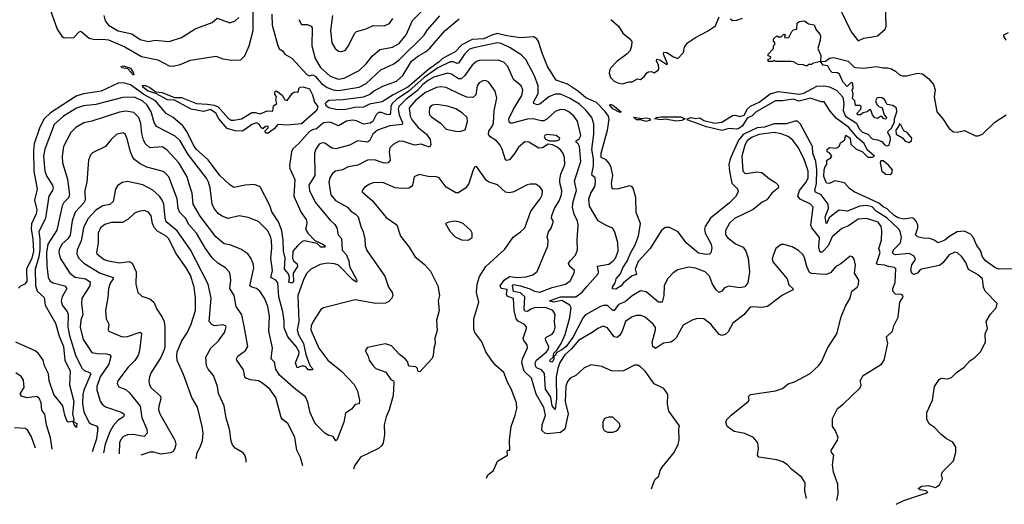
# Model space of a CAD drawing. Extents: x 1245432 to 1420865, y 606325 to 671314.
# Tile 64 of 256: x 1285832 to 1292974, y 615190 to 618704. Entities that reach past the tile are written whole.
import ezdxf

# ---------------------------------------------------------------- set-up
doc = ezdxf.new("R2010")
doc.units = 0

msp = doc.modelspace()

# ---------------------------------------------------------------- linework, layer by layer
at = {"layer": '0CON20XD'}
for points in [[(1286026.9, 618855), (1286104.6, 618635), (1286138.1, 618585), (1286153.3, 618573.3), (1286225, 618574.7), (1286263.9, 618616.1), (1286275, 618620), (1286335, 618570.3), (1286375, 618559.8), (1286435, 618563.6), (1286475, 618556.8), (1286595, 618507.9), (1286716.5, 618436.5), (1286835, 618412.7), (1286915, 618368.9), (1286945, 618367.8), (1286995, 618378.2), (1287069.8, 618410.2), (1287255, 618439.1), (1287305, 618419.4), (1287371.3, 618411.3), (1287435, 618412.5), (1287465, 618442.1), (1287496.5, 618515), (1287526.5, 618625), (1287526.3, 618775)], [(1291785.8, 618775.8), (1291864.2, 618615), (1291915, 618551.2), (1291955, 618570), (1292015, 618578.8), (1292055, 618586.7), (1292110, 618635), (1292116.2, 618655), (1292112, 618825)], [(1286441.8, 618735), (1286450.8, 618695), (1286475.7, 618665), (1286545, 618622.5), (1286645, 618601.8), (1286705, 618559.2), (1286765, 618546.5), (1286815, 618556.1), (1286915, 618546.9), (1287005.3, 618574.7), (1287105, 618638.5), (1287226.9, 618683.1), (1287265, 618715.6), (1287355, 618681.1), (1287395.4, 618694.6), (1287420.7, 618719.3)], [(1287661.1, 618745), (1287662.9, 618665), (1287702.5, 618525), (1287713.3, 618493.3), (1287738.5, 618478.5), (1287755.8, 618455), (1287805, 618425.4), (1287915, 618305.5), (1287935, 618297.8), (1287955, 618302.9), (1287975, 618294.5), (1288022, 618242), (1288062.6, 618212.6), (1288105, 618195.8), (1288145, 618190), (1288295, 618214.2), (1288345, 618241.1), (1288450.3, 618339.7), (1288545, 618383.7), (1288585.8, 618415), (1288765, 618592.1), (1288790.2, 618629.8), (1288879.2, 618730.8)], [(1287855.8, 618705), (1287875, 618668.8), (1287918.3, 618668.3), (1287946.5, 618656.5), (1287953.1, 618645), (1287950, 618515), (1287975, 618423.5), (1288015, 618358.2), (1288085, 618295.4), (1288143.4, 618273.4), (1288185, 618280.9), (1288294.4, 618335), (1288345, 618383.1), (1288389.6, 618440.4), (1288445, 618487.3), (1288535, 618505.3), (1288585, 618530.7), (1288635, 618594.5), (1288682.2, 618697.8), (1288757.1, 618772.9)], [(1288101.8, 618735), (1288087.1, 618625), (1288095.6, 618535), (1288120, 618495), (1288145, 618476), (1288167.7, 618472.3), (1288195, 618483.8), (1288215, 618511.2), (1288263.2, 618606.8), (1288275, 618618.1), (1288345, 618637.8), (1288395, 618662.1), (1288475, 618659.5), (1288515, 618677.1), (1288537.4, 618712.6)], [(1292190, 615189.8), (1292245, 615218.1), (1292420, 615275), (1292407, 615287), (1292363.6, 615293.6), (1292350, 615305), (1292375, 615322.5), (1292425, 615326.2), (1292475, 615312.5), (1292505, 615330), (1292526.1, 615373.9), (1292518.8, 615405), (1292525.6, 615424.4), (1292605.6, 615505), (1292623, 615567), (1292622.2, 615605), (1292601.2, 615641.2), (1292554.5, 615664.5), (1292516, 615695), (1292467.3, 615747.3), (1292430.5, 615770.5), (1292411.2, 615805), (1292411.2, 615855), (1292453.8, 615945), (1292466.7, 616045), (1292501.2, 616095), (1292515, 616104), (1292565, 616100.8), (1292590.5, 616109.5), (1292626.2, 616145), (1292684, 616185), (1292725, 616230.8), (1292760.8, 616255), (1292802, 616295), (1292838.8, 616365), (1292836, 616425), (1292853.1, 616465), (1292843.5, 616515), (1292875, 616567.8), (1292915.5, 616615), (1292922, 616645), (1292835, 616734.3), (1292822, 616765), (1292815.8, 616825), (1292780, 616855), (1292715, 616893.3), (1292695, 616942.9), (1292665, 616983.3), (1292635, 617014.4), (1292615, 617018.9), (1292575, 616999.4), (1292528.9, 616941.1), (1292505, 616921.2), (1292374.2, 616895), (1292361.4, 616888.6), (1292343.3, 616865), (1292315, 616855.3), (1292303.1, 616865), (1292296.9, 616886.9), (1292302.6, 616927.4), (1292329.1, 616965), (1292319.8, 616989.8), (1292285, 617009.1), (1292185, 617000), (1292172.8, 617002.8), (1292163.4, 617013.4), (1292170, 617035), (1292221.3, 617085), (1292227.4, 617125), (1292219.1, 617169.1), (1292210, 617185), (1292124.1, 617265), (1292045.1, 617315.1), (1292015, 617346.9), (1291975, 617357.4), (1291925, 617352.7), (1291835, 617316.2), (1291775, 617321.8), (1291741.6, 617298.4), (1291703.8, 617266.2), (1291685, 617224.4), (1291681.9, 617231.9), (1291674.6, 617274.6), (1291699, 617335), (1291695.7, 617365), (1291645.3, 617435), (1291605, 617453.5), (1291599.8, 617465), (1291611.7, 617515), (1291614.7, 617615), (1291608.1, 617675), (1291586.2, 617735), (1291583.3, 617785), (1291495, 617947.1), (1291475, 617968.5), (1291455, 617968.2), (1291395, 617949.5), (1291305, 617947.6), (1291235, 617925.7), (1291180.7, 617919.3), (1291079.5, 617870.5), (1291045, 617831.1), (1290984.6, 617695), (1290976.7, 617655), (1290979.5, 617605), (1290997.4, 617517.4), (1291038.1, 617478.1), (1291044.1, 617455), (1291025, 617420), (1290979.5, 617375), (1290842.1, 617265), (1290804.8, 617205), (1290799.4, 617185), (1290805.3, 617155), (1290848.5, 617075), (1290852.3, 617047.7), (1290845.9, 617014.1), (1290835.6, 617004.4), (1290815, 617000.6), (1290755, 617011.6), (1290666.1, 617086.1), (1290608.5, 617165), (1290545, 617196.9), (1290515, 617196.2), (1290485, 617172.7), (1290405.3, 617045), (1290319.2, 616950.8), (1290296.9, 616895), (1290305.6, 616855), (1290274.2, 616845.8), (1290212.5, 616795), (1290193.8, 616775), (1290155, 616750.3), (1290131.5, 616751.5), (1290131.9, 616765), (1290151.1, 616795), (1290159.5, 616825), (1290190.1, 616859.9), (1290207.8, 616905), (1290238.3, 616951.7), (1290263.9, 617015), (1290293, 617067), (1290320, 617135), (1290335.2, 617225.2), (1290302.5, 617305), (1290301.4, 617415), (1290282.9, 617482.9), (1290273.4, 617493.4), (1290255, 617498.9), (1290175, 617478.2), (1290135.8, 617475.8), (1290130.3, 617480.3), (1290125.4, 617515.4), (1290134.1, 617575), (1290122.5, 617632.5), (1290109.4, 617659.4), (1290085, 617687.3), (1290049.1, 617705), (1290049.8, 617735), (1290095, 617902.5), (1290107.5, 617982.5), (1290103, 618005), (1290078.6, 618038.6), (1290015, 618103.3), (1289937.7, 618137.7), (1289885, 618182.1), (1289805, 618236), (1289723.1, 618265), (1289661.1, 618365), (1289621.8, 618461.8), (1289595.8, 618545.8), (1289582.1, 618565), (1289559.6, 618579.6), (1289465, 618571.7), (1289365, 618586.4), (1289295, 618603.6), (1289257.2, 618592.8), (1289199.4, 618565), (1289115, 618559.5), (1289039.5, 618520.5), (1288989.6, 618470.4), (1288897.9, 618422.1), (1288875, 618398.3), (1288796.3, 618343.7), (1288648.3, 618215), (1288541.2, 618158.8), (1288461.8, 618108.2), (1288369.6, 618090.4), (1288325, 618070.2), (1288264, 618066), (1288185, 618049.7), (1288125, 618053), (1288075, 618065.7), (1288055, 618079.8), (1288050.5, 618095), (1288054.9, 618105), (1288075, 618119.8), (1288175, 618124.5), (1288325, 618145.2), (1288368.4, 618161.6), (1288398.8, 618185), (1288465, 618220.8), (1288565, 618258.8), (1288610.1, 618299.9), (1288675, 618402.3), (1288725, 618440.7), (1288775, 618471.1), (1288809.2, 618500.8), (1288919.1, 618625), (1289019.8, 618710.2)], [(1290119.6, 618705), (1290175, 618657.9), (1290205.8, 618605.8), (1290258.6, 618565), (1290271.1, 618545), (1290270.9, 618515), (1290259.8, 618480.2), (1290235.3, 618454.7), (1290165, 618402.7), (1290119.3, 618355), (1290109.4, 618335), (1290106.6, 618315), (1290117.7, 618285), (1290145, 618257.5), (1290170, 618245), (1290205, 618239.6), (1290253, 618253), (1290275, 618252.5), (1290314.5, 618275.5), (1290335, 618271.2), (1290345, 618277.1), (1290365, 618294.1), (1290380.4, 618319.6), (1290393.6, 618326.4), (1290415, 618327.9), (1290435, 618318), (1290465, 618340.8), (1290468.8, 618351.2), (1290465.6, 618375), (1290450.4, 618405), (1290453.3, 618416.7), (1290475, 618413.5), (1290525, 618378.9), (1290531.9, 618385), (1290502.8, 618455), (1290505, 618467.8), (1290525, 618466.2), (1290575, 618433.5), (1290606.9, 618423.1), (1290646.7, 618465), (1290653.8, 618505), (1290676.2, 618535), (1290735, 618574), (1290820.5, 618619.5), (1290879.5, 618660.5), (1290905, 618723.8)], [(1293045, 616897.7), (1292935, 616893.9), (1292905, 616906.7), (1292837.3, 616955), (1292815.5, 616985), (1292800.5, 617030.5), (1292775.3, 617065.3), (1292747.8, 617127.8), (1292729.3, 617149.3), (1292685, 617169.7), (1292633.3, 617166.7), (1292571.1, 617128.9), (1292543.8, 617105), (1292495, 617086.2), (1292465, 617106.2), (1292435, 617116.2), (1292385, 617118.8), (1292345, 617129.2), (1292330, 617145), (1292347.7, 617195), (1292346.2, 617215), (1292333.7, 617243.7), (1292319.2, 617259.2), (1292305, 617266.8), (1292245, 617258.4), (1292205, 617267.6), (1292174.1, 617285), (1292125, 617332), (1292095, 617347.6), (1292064.1, 617374.1), (1291995.7, 617405), (1291884, 617455), (1291850.3, 617480.3), (1291815, 617521.2), (1291745, 617536), (1291705, 617516.2), (1291685, 617518.8), (1291665, 617567.5), (1291666.2, 617615), (1291675, 617640), (1291687.5, 617655), (1291687.5, 617685), (1291715, 617702.5), (1291722.5, 617715), (1291705, 617737.5), (1291690, 617745), (1291688.3, 617761.7), (1291705, 617776.7), (1291755, 617771.2), (1291776.4, 617783.6), (1291785, 617810), (1291815, 617830), (1291823.9, 617866.1), (1291855.8, 617845.8), (1291861.7, 617801.7), (1291896.4, 617766.4), (1291946.1, 617746.1), (1291985, 617706.2), (1292015, 617706.7), (1292032.5, 617715), (1291980, 617760), (1291958.6, 617805), (1291908.3, 617848.3), (1291844.4, 617925), (1291756.7, 617986.7), (1291710, 618040), (1291667.5, 618107.5), (1291645, 618109.4), (1291565, 618135.4), (1291532, 618125), (1291484, 618114), (1291442.8, 618127.2), (1291365, 618115.9), (1291315, 618116.5), (1291173.5, 618036.5), (1291145, 618007.9), (1291109.1, 617990.9), (1291076, 617935), (1291048.5, 617915), (1291035, 617910.6), (1290975, 617913.8), (1290925, 617899.3), (1290815, 617926.2), (1290680.8, 617975), (1290672.5, 617985), (1290703.7, 617993.7), (1290735, 617987.5), (1290765, 617991.2), (1290793.8, 617973.8), (1290875, 617952.9), (1290925, 617960), (1291002, 618008), (1291025, 618010.6), (1291055, 618002), (1291087.5, 618012.5), (1291112.4, 618057.6), (1291132.4, 618077.6), (1291195, 618105.5), (1291275.9, 618165.9), (1291335, 618182.7), (1291486.4, 618163.6), (1291518.7, 618171.3), (1291615, 618220.9), (1291665, 618224.7), (1291706.6, 618216.6), (1291760, 618190), (1291801.7, 618141.7), (1291810, 618095), (1291804.6, 618045), (1291823.3, 618005), (1291902.8, 617952.8), (1291922.4, 617912.4), (1291945, 617888), (1291983.1, 617873.1), (1292015, 617840), (1292055, 617833.8), (1292085, 617821.2), (1292105, 617797.5), (1292125, 617790), (1292140, 617795), (1292147.5, 617835), (1292147, 617857), (1292130, 617885), (1292132.5, 617895), (1292155, 617917.5), (1292177, 617963), (1292176.7, 617985), (1292193.3, 618035), (1292193, 618063), (1292165, 618082.5), (1292125, 618090), (1292103.8, 618125), (1292086.8, 618136.8), (1292065, 618140), (1292048.8, 618135), (1292040.8, 618115), (1292048.8, 618088.8), (1292063.9, 618073.9), (1292087.5, 618065), (1292103, 618013), (1292120, 617995), (1292115, 617982.5), (1292100, 617985), (1292085, 618002.5), (1292075, 618002.5), (1292055, 617987.5), (1292035, 617992.5), (1292017.5, 618015), (1292005, 618050), (1291995, 618050), (1291980, 618035), (1291951.2, 618028.8), (1291930, 618015), (1291910, 618015), (1291907.5, 618025), (1291932.5, 618055), (1291936.7, 618075), (1291925, 618082.5), (1291895, 618082.5), (1291890, 618115), (1291873, 618133), (1291877.5, 618165), (1291870, 618195), (1291877.5, 618205), (1291875, 618240), (1291865, 618250), (1291835, 618220), (1291803.8, 618253.8), (1291779.3, 618309.3), (1291765, 618317.5), (1291725, 618320), (1291710, 618335), (1291695, 618370), (1291660, 618375), (1291640, 618400), (1291583, 618387), (1291575, 618380), (1291555, 618380), (1291545, 618370), (1291535, 618370), (1291515, 618377.5), (1291478.3, 618378.3), (1291445, 618397.5), (1291425, 618400), (1291315, 618400), (1291305, 618410), (1291295, 618400), (1291261.7, 618401.7), (1291261.7, 618418.3), (1291278.3, 618421.7), (1291280, 618435), (1291261.7, 618441.7), (1291260, 618455), (1291300, 618495), (1291300, 618515), (1291310, 618525), (1291308.3, 618538.3), (1291300, 618545), (1291300, 618565), (1291325, 618587.5), (1291335, 618580), (1291355, 618580), (1291375, 618600), (1291387.5, 618595), (1291380, 618585), (1291381.7, 618571.7), (1291410, 618575), (1291431.7, 618618.3), (1291445, 618630), (1291470, 618635), (1291471.7, 618678.3), (1291485, 618690), (1291525, 618696.2), (1291553, 618673), (1291595, 618667.5), (1291609.3, 618629.3), (1291635, 618600), (1291640, 618585), (1291637.5, 618555), (1291621.2, 618495), (1291643.3, 618445), (1291640, 618400), (1291677, 618403), (1291705.8, 618424.2), (1291735, 618429.4), (1291842.1, 618402.1), (1291882, 618362), (1291895, 618356.2), (1291955, 618352.5), (1292045, 618363.8), (1292095, 618354), (1292125.9, 618355.9), (1292155, 618347.5), (1292185, 618330.8), (1292213, 618303), (1292235, 618297.3), (1292265, 618297.3), (1292345, 618317.1), (1292381.2, 618311.2), (1292426.7, 618275), (1292460, 618235), (1292473.3, 618195), (1292466.2, 618143.8), (1292484, 618035), (1292528, 617985), (1292574.4, 617914.4), (1292605, 617890), (1292635, 617889.2), (1292685, 617900), (1292765, 617862.2), (1292785, 617861.9), (1292815, 617874.4), (1292905, 617960.5), (1292987.2, 618012.8)], [(1290985, 618710), (1291005, 618697.5), (1291035, 618700), (1291075, 618716)], [(1292987.5, 618555), (1292970, 618585), (1292970, 618595), (1293005, 618610)], [(1291759.9, 615217.2), (1291768.1, 615265), (1291765.7, 615335), (1291735, 615422.5), (1291726.7, 615475), (1291737.5, 615545), (1291720, 615565), (1291719.3, 615580.7), (1291763.3, 615655), (1291768.8, 615675), (1291748.3, 615728.3), (1291727.5, 615755), (1291728.3, 615811.7), (1291763.3, 615885), (1291805, 615916.2), (1291927.5, 616035), (1291936.2, 616055), (1291927.5, 616085), (1291950, 616125), (1292082.5, 616205), (1292103.3, 616235), (1292128.8, 616355), (1292120, 616405), (1292163.6, 616446.4), (1292173.3, 616485), (1292203.8, 616546.2), (1292215.7, 616655), (1292240.6, 616695), (1292237.8, 616705), (1292225, 616710.8), (1292184, 616714), (1292165.8, 616735), (1292166.1, 616755), (1292181.3, 616798.7), (1292188.2, 616898.2), (1292176.8, 616906.8), (1292133, 616913), (1292104.2, 616924.2), (1292055, 616927.8), (1292046.9, 616935), (1292074.6, 617015), (1292062.9, 617045), (1292082.9, 617105), (1292086, 617175), (1292080.8, 617205), (1292058.6, 617235), (1291975, 617261.8), (1291915, 617258.2), (1291845, 617208.4), (1291795, 617189.1), (1291725, 617130), (1291695.5, 617064.5), (1291655, 617019.5), (1291645, 617015.8), (1291635, 617024), (1291629.7, 617055), (1291633.9, 617123.9), (1291577.5, 617195), (1291570.5, 617215), (1291586.7, 617345), (1291568.1, 617365), (1291492.7, 617402.7), (1291477.5, 617425), (1291488.9, 617465), (1291535, 617522.2), (1291550.9, 617555), (1291551.2, 617605), (1291525.5, 617685.5), (1291481.8, 617775), (1291440.6, 617830.6), (1291407.2, 617857.2), (1291355, 617876.6), (1291305, 617884.8), (1291195, 617872), (1291145, 617851.3), (1291109.2, 617825), (1291092.4, 617795), (1291069.2, 617715), (1291076.5, 617605), (1291091.6, 617591.6), (1291105, 617588.5), (1291180, 617600), (1291215.7, 617595.7), (1291270.2, 617550.2), (1291315, 617522.9), (1291332.5, 617505), (1291337.1, 617485), (1291288.8, 617445), (1291251.3, 617398.7), (1291218.1, 617381.9), (1291152.6, 617327.4), (1291017.1, 617262.9), (1290981.1, 617228.9), (1290952.5, 617175), (1290951.8, 617145), (1290966.5, 617125), (1291025, 617078), (1291079.6, 617055), (1291100, 617025), (1291116, 616975), (1291126.2, 616875), (1291113.3, 616796.7), (1291092.5, 616767.5), (1291055, 616760.2), (1290975, 616770.6), (1290945, 616760), (1290925, 616734.2), (1290905, 616725.7), (1290884, 616744), (1290857.5, 616785), (1290835, 616843.3), (1290805, 616876.2), (1290735, 616901.8), (1290685, 616909.5), (1290605, 616890), (1290571.2, 616868.8), (1290530, 616825), (1290507.8, 616775), (1290505.5, 616704.5), (1290493.3, 616655), (1290465, 616654.5), (1290375, 616729.4), (1290335, 616737.3), (1290275, 616701.3), (1290225, 616657.6), (1290175, 616639.7), (1290144.5, 616595.5), (1290135, 616594.5), (1290095, 616631.5), (1290065, 616630.8), (1290045.3, 616625), (1289935, 616562.6), (1289919.2, 616545), (1289845.9, 616404.1), (1289795.3, 616335), (1289765, 616309.4), (1289728.7, 616291.3), (1289715, 616269.1), (1289706, 616265), (1289707.4, 616245), (1289698.9, 616225), (1289695, 616220.8), (1289680.5, 616225), (1289678.5, 616235), (1289702.7, 616257.3), (1289707.1, 616285), (1289730.9, 616309.1), (1289759.3, 616355), (1289789, 616421), (1289821.6, 616545), (1289833.3, 616615), (1289823, 616635), (1289765, 616667), (1289705, 616654.6), (1289675.7, 616665), (1289755, 616694.8), (1289865, 616693.3), (1289913, 616727), (1289945, 616770), (1290028.5, 616861.5), (1290031.6, 616875), (1290023.6, 616916.4), (1290105, 616930.9), (1290135, 616952.2), (1290154.4, 616975), (1290172.2, 617025), (1290170.8, 617085), (1290152, 617155), (1290135, 617192.5), (1290089.7, 617209.7), (1290026.9, 617245), (1289965, 617351.4), (1289959.7, 617405), (1289974.1, 617445.9), (1290003.1, 617495), (1290009.6, 617525), (1290007.2, 617557.2), (1289985, 617573.1), (1289983, 617583), (1289993.3, 617645), (1289993.1, 617695), (1289982.3, 617762.3), (1289997.2, 617875), (1289996.4, 617946.4), (1289981.1, 617995), (1289938.8, 618048.8), (1289891.5, 618091.5), (1289821.2, 618135), (1289755, 618162.9), (1289715, 618164.3), (1289670.8, 618145), (1289605, 618090.7), (1289585, 618087.6), (1289561.4, 618095), (1289560, 618105), (1289591.7, 618168.3), (1289592.3, 618225), (1289565.7, 618295.7), (1289503.3, 618415), (1289468.5, 618448.5), (1289390.8, 618500.8), (1289325, 618530.3), (1289295, 618535.7), (1289125, 618501), (1289095, 618489.6), (1289058.1, 618455), (1289015, 618388.5), (1289005, 618385.9), (1288975, 618397.4), (1288955, 618397.9), (1288865, 618353.8), (1288765, 618283.9), (1288655.3, 618185.3), (1288564.8, 618125.2), (1288532.9, 618097.1), (1288523.4, 618075), (1288521.7, 618025), (1288514.8, 618015.2), (1288495, 618015.8), (1288455, 618032.1), (1288435, 618030.3), (1288418.7, 618015), (1288393.9, 617965), (1288375, 617954.5), (1288325, 617945.3), (1288275, 617970.7), (1288245, 617976.3), (1288202.2, 617967.8), (1288145, 617935.3), (1288085, 617961.2), (1288034.8, 617955.2), (1287985, 617911.9), (1287955, 617905.6), (1287935, 617892.5), (1287856, 617805), (1287813, 617767), (1287803, 617745), (1287787.9, 617645), (1287790.4, 617625), (1287828.4, 617545), (1287819.8, 617425), (1287873.5, 617305), (1287908.9, 617255), (1287914.3, 617234.3), (1287911.2, 617211.2), (1287904.4, 617185), (1287921.2, 617155), (1287972.3, 617102.3), (1288031.1, 617075), (1288046.6, 617065), (1288045.7, 617055), (1288016.7, 617055), (1287990, 617080), (1287895, 617100.4), (1287880, 617095), (1287847.5, 617065), (1287814.1, 617025.9), (1287809.7, 616975), (1287817.1, 616955), (1287845, 616933.8), (1287846.9, 616915), (1287814.7, 616865), (1287818.1, 616801.9), (1287805, 616793.9), (1287785, 616801.8), (1287788.6, 616835), (1287781.5, 616861.5), (1287752.5, 616895), (1287757, 616975), (1287746.2, 617025), (1287743.5, 617105), (1287733.6, 617173.6), (1287709.1, 617239.1), (1287661.6, 617311.6), (1287647.3, 617357.3), (1287575, 617492.2), (1287535, 617508.8), (1287467, 617503), (1287385, 617488), (1287355, 617507.5), (1287283.4, 617575), (1287198.8, 617688.8), (1287115, 617762.2), (1287093.5, 617793.5), (1287045, 617893.2), (1287014.7, 617935), (1286945, 617994.7), (1286894.5, 618024.5), (1286816.4, 618115), (1286732, 618162), (1286635, 618230.7), (1286585, 618246.7), (1286545, 618243.2), (1286424, 618186), (1286295, 618165.5), (1286241.4, 618148.6), (1286145, 618086.4), (1286055, 618029.3), (1286010.2, 617985), (1285977.4, 617925), (1285937.4, 617802.6), (1285931.8, 617755), (1285934.5, 617605), (1285958.1, 617475), (1285939.1, 617395), (1285956.6, 617325), (1285950.4, 617295), (1285916.3, 617223.7), (1285915.1, 617185), (1285927.9, 617115), (1285931.6, 617025), (1285920.5, 616975), (1285881.2, 616895), (1285882.9, 616805), (1285867.9, 616785), (1285838.8, 616771.2), (1285823.4, 616756.6)], [(1291538.4, 615231.3), (1291527.5, 615285), (1291529.1, 615345), (1291504.4, 615385), (1291430, 615445), (1291402.5, 615475), (1291368.1, 615498.1), (1291325, 615511.5), (1291192.5, 615532.5), (1291183.3, 615545), (1291191.2, 615595), (1291186.2, 615635), (1291153.9, 615673.9), (1291092.3, 615702.3), (1291015, 615718.8), (1290963.3, 615755), (1290954.2, 615785), (1290962.5, 615805), (1290992.8, 615837.2), (1291116.7, 615935), (1291122.5, 615945), (1291118.3, 615971.7), (1291132.5, 615985), (1291315, 616013.1), (1291365, 616030), (1291405, 616062.5), (1291451.7, 616078.3), (1291565, 616138.9), (1291627.2, 616192.8), (1291647.4, 616222.6), (1291695, 616325.8), (1291759.6, 616425), (1291790.9, 616549.1), (1291822.8, 616627.2), (1291855.8, 616685), (1291868.8, 616735), (1291906.6, 616763.4), (1291917.3, 616782.7), (1291918.6, 616815), (1291887.1, 616865), (1291893.5, 616925), (1291885, 616966.7), (1291873.3, 616985), (1291855, 616988), (1291787.6, 616932.4), (1291749.2, 616910.8), (1291715, 616869.5), (1291685, 616857.1), (1291635, 616858.2), (1291575, 616863.6), (1291561.3, 616871.3), (1291541.5, 616915), (1291525, 616980), (1291512.2, 617002.2), (1291481.4, 617031.4), (1291435, 617057.8), (1291375, 617074.2), (1291355, 617074.2), (1291316.2, 617045), (1291297.1, 616992.9), (1291289.1, 616970.9), (1291295, 616948), (1291400, 616825), (1291411.7, 616781.7), (1291441.2, 616755), (1291443.3, 616745), (1291365, 616707.5), (1291256.4, 616623.6), (1291215, 616617.3), (1291147.1, 616622.9), (1291131.7, 616618.3), (1291085.5, 616564.5), (1291005, 616502.5), (1290969.8, 616440.2), (1290949.7, 616420.3), (1290925.8, 616414.2), (1290905, 616421.9), (1290844.3, 616495), (1290795, 616534.2), (1290745, 616537.1), (1290710, 616525), (1290645, 616489.4), (1290593.2, 616396.8), (1290575, 616376.4), (1290555, 616366.2), (1290502.2, 616357.8), (1290445, 616320), (1290425.6, 616335), (1290419.2, 616365), (1290444.6, 616455), (1290442.7, 616472.7), (1290427, 616497), (1290367.9, 616547.9), (1290338, 616558), (1290305, 616558.1), (1290275, 616548.1), (1290225.3, 616514.7), (1290203.1, 616445), (1290184.8, 616415.2), (1290165, 616398.5), (1290145, 616404.5), (1290095, 616470), (1290065, 616482.5), (1290025, 616464.4), (1289985, 616434.5), (1289885, 616376.6), (1289833.5, 616316.5), (1289785, 616273.7), (1289750.8, 616219.2), (1289735, 616175.4), (1289723.6, 616115), (1289726.5, 615953.5), (1289715, 615876.2), (1289694.2, 615905), (1289685.8, 615965.8), (1289645.7, 616025), (1289638.3, 616138.3), (1289615.9, 616165), (1289585, 616176.6), (1289576.1, 616186.1), (1289572, 616215), (1289579.5, 616235), (1289652.5, 616295), (1289667.3, 616315), (1289669.2, 616335), (1289647.9, 616375), (1289645.4, 616394.6), (1289654.8, 616405.2), (1289695, 616424.5), (1289709.3, 616445), (1289716.4, 616475), (1289711.8, 616515), (1289717.2, 616565), (1289698.1, 616595), (1289645, 616617.2), (1289565, 616613.3), (1289538.7, 616605), (1289515, 616589), (1289495, 616591.2), (1289490.6, 616605), (1289497, 616695), (1289464.4, 616724.4), (1289413.9, 616733.9), (1289406.2, 616775), (1289415, 616783), (1289465, 616773.4), (1289533.1, 616753.1), (1289565, 616734.4), (1289605, 616727.7), (1289695, 616763.1), (1289792, 616785), (1289825, 616811.4), (1289854.2, 616865), (1289856, 616885), (1289822, 616915), (1289812, 616935), (1289824, 616955), (1289864.6, 616995.4), (1289878.5, 617035), (1289874.7, 617104.7), (1289882.9, 617215), (1289877.8, 617245), (1289855, 617291.2), (1289842.5, 617345), (1289846.4, 617386.4), (1289870.5, 617465), (1289856.1, 617536.1), (1289901.1, 617675), (1289893.7, 617785), (1289883.7, 617803.7), (1289869.4, 617815), (1289869.4, 617825), (1289890.5, 617839.5), (1289902, 617865), (1289878.7, 617968.7), (1289855, 618003.1), (1289815, 618034.6), (1289785, 618049.4), (1289755, 618052.8), (1289715, 618039.2), (1289655, 617981.5), (1289635, 617970), (1289615, 617969.4), (1289555.4, 617984.6), (1289515, 617983.2), (1289395, 617951.1), (1289381.7, 617961.7), (1289378.8, 617985), (1289414.2, 618055), (1289474.7, 618155), (1289482.5, 618195), (1289470, 618225), (1289415, 618270), (1289372.1, 618365), (1289345, 618393.1), (1289305, 618410.3), (1289165, 618408.2), (1289145, 618400.8), (1289115.2, 618374.8), (1289061.8, 618298.2), (1289035, 618274), (1289015, 618274.1), (1288965, 618309.2), (1288935, 618315.7), (1288835, 618287.7), (1288796.5, 618265), (1288755, 618234.1), (1288718.5, 618191.5), (1288633.6, 618125), (1288581, 618075), (1288576.9, 618055), (1288583.7, 618013.7), (1288608.3, 617955), (1288606.2, 617943.8), (1288515.9, 617934.1), (1288428.1, 617901.9), (1288393.1, 617875), (1288369.4, 617825), (1288355.4, 617814.6), (1288283.6, 617826.4), (1288225, 617793.1), (1288125, 617766.9), (1288095, 617772.7), (1288045, 617808.9), (1288025, 617811.1), (1288005, 617801.5), (1287980, 617765), (1287971.5, 617735), (1287971.9, 617575), (1287930, 617505), (1287935, 617466.2), (1287975, 617379.6), (1288082.5, 617252.5), (1288118.5, 617218.5), (1288132.5, 617195), (1288142.7, 617145), (1288166.3, 617116.3), (1288172, 617032), (1288200.3, 617000.3), (1288218.8, 616955), (1288224.2, 616915), (1288276.4, 616815), (1288275, 616801.4), (1288248, 616818), (1288145, 616923.6), (1288115, 616934.7), (1288065, 616938.6), (1288011.5, 616928.5), (1287944.8, 616895.2), (1287915, 616865.6), (1287892.5, 616825), (1287850, 616705), (1287855.7, 616515), (1287844.8, 616455), (1287855, 616417.7), (1287891.1, 616355), (1287908, 616275), (1287937.3, 616197.3), (1287958.3, 616171.7), (1287953.3, 616165), (1287925, 616164.7), (1287910.9, 616185), (1287895, 616190.9), (1287875, 616191.4), (1287845, 616180), (1287833.2, 616216.8), (1287857.1, 616275), (1287859.1, 616295), (1287837.6, 616335), (1287777.7, 616405), (1287749.2, 616469.2), (1287750.5, 616519.5), (1287741, 616585), (1287710.5, 616695), (1287703.4, 616795), (1287690, 616815), (1287652.5, 616835), (1287665.9, 616885), (1287653.2, 616975), (1287661.6, 617045), (1287658.7, 617105), (1287651.5, 617135), (1287630.5, 617175), (1287565, 617240), (1287490.3, 617270.3), (1287425, 617282.2), (1287345, 617261.5), (1287299.4, 617279.4), (1287275, 617296.9), (1287243.6, 617335), (1287228.5, 617365), (1287213.8, 617485), (1287202.5, 617525), (1287186.1, 617555), (1287055, 617726.8), (1286996.5, 617825), (1286958.5, 617858.5), (1286825, 617928.2), (1286807.2, 617957.2), (1286784.8, 618035), (1286755.7, 618085), (1286725, 618112.3), (1286665, 618141.6), (1286579.2, 618140.8), (1286385, 618090), (1286295, 618078.4), (1286245, 618061.6), (1286149.2, 618005), (1286081.8, 617945), (1286013.3, 617765), (1286005.2, 617715), (1286014.8, 617605), (1286027.5, 617567.5), (1286068.8, 617505), (1286074.2, 617485), (1286070.3, 617465), (1286042.5, 617425), (1286020.2, 617265), (1285970.2, 617165), (1285977.8, 617115), (1285978.4, 617035), (1285971.3, 616985), (1285944.5, 616895), (1285945.6, 616775.6), (1285957.9, 616735), (1286010.2, 616690.2), (1286017.6, 616635), (1286092.2, 616502.2), (1286117.9, 616407.9), (1286150, 616335), (1286160, 616235), (1286198.3, 616155), (1286193.8, 616055), (1286225.1, 615935), (1286214.4, 615845), (1286219.3, 615825), (1286225.4, 615804.6), (1286220, 615790), (1286246.1, 615775), (1286245, 615747.5), (1286226.7, 615765), (1286220, 615790), (1286185, 615785.7), (1286175, 615791.2), (1286158.2, 615835), (1286145.8, 615905), (1286078.9, 615985), (1286044.6, 616085), (1286040, 616135), (1286011.3, 616195), (1286000.9, 616235), (1285965, 616285.4), (1285945, 616303.5), (1285805, 616365.6)], [(1286655, 618304.4), (1286617.1, 618347.1), (1286573.8, 618355), (1286567.5, 618365), (1286585, 618368.5), (1286635, 618351.9), (1286657.8, 618315), (1286660, 618305), (1286655, 618304.4)], [(1290415, 615302.9), (1290433.8, 615356.2), (1290444.4, 615375.6), (1290468.1, 615395), (1290478.1, 615435), (1290491.4, 615458.6), (1290578.6, 615565), (1290609.4, 615625), (1290615.6, 615655), (1290613.3, 615735), (1290618.3, 615758.3), (1290540, 615865), (1290530, 615915), (1290532.5, 615985), (1290527, 615997), (1290505, 616030), (1290435, 616063.8), (1290367.8, 616155), (1290335, 616187.5), (1290315, 616198.8), (1290292, 616198), (1290212.5, 616157.5), (1290175, 616154.4), (1290125, 616158.2), (1290055, 616188.9), (1289975, 616200), (1289925, 616175.8), (1289865.6, 616125), (1289824, 616105), (1289805, 616081.2), (1289793.5, 616046.5), (1289789.8, 615935), (1289809.7, 615845), (1289787.3, 615735), (1289755, 615711.3), (1289659.7, 615699.7), (1289640, 615705), (1289620, 615725), (1289622.1, 615765), (1289647, 615835), (1289635, 615892.9), (1289577.8, 615987.8), (1289543.3, 616105), (1289490.5, 616155), (1289474.3, 616215), (1289478.1, 616245), (1289516.5, 616325), (1289513.5, 616345), (1289488.4, 616378.4), (1289483.9, 616395), (1289508.1, 616465), (1289507.5, 616477.5), (1289493.8, 616493.8), (1289447.9, 616517.9), (1289433.4, 616535), (1289418.4, 616595), (1289415, 616681.9), (1289367.9, 616697.9), (1289362.7, 616712.7), (1289367.7, 616747.7), (1289325, 616754.5), (1289317.6, 616775), (1289347, 616815), (1289385, 616841.6), (1289445, 616834.2), (1289505, 616840), (1289555, 616854.5), (1289585, 616878), (1289662.9, 617065), (1289664.2, 617104.2), (1289657.5, 617125), (1289666.9, 617165), (1289687.1, 617192.9), (1289701.8, 617235), (1289702.5, 617245), (1289690, 617265), (1289691.2, 617285), (1289712, 617335), (1289745, 617389.5), (1289761.2, 617435), (1289763.5, 617465), (1289750.2, 617520.2), (1289748.8, 617545), (1289757.1, 617582.9), (1289785.9, 617655), (1289783.8, 617705), (1289775, 617734.2), (1289757.5, 617757.5), (1289730.4, 617780.4), (1289697.1, 617797.1), (1289665, 617800.8), (1289625, 617775.5), (1289597.4, 617772.6), (1289525.4, 617815.4), (1289495, 617818.6), (1289450.1, 617779.9), (1289424.5, 617735), (1289385, 617687.5), (1289365, 617682), (1289355, 617688.8), (1289331.5, 617765), (1289316.4, 617795), (1289289.4, 617825), (1289244.5, 617855), (1289232.2, 617875), (1289234.7, 617895), (1289261.8, 617935), (1289267.8, 617955), (1289274.5, 618045), (1289293.3, 618135), (1289281.1, 618185), (1289235, 618250.8), (1289215, 618261.4), (1289195, 618262.9), (1289164, 618246), (1289149.1, 618225), (1289139.8, 618160.2), (1289120, 618140), (1289075, 618141.6), (1289024.1, 618164.1), (1288925, 618211.1), (1288885, 618216.9), (1288855, 618213.4), (1288775, 618176.5), (1288705, 618119.8), (1288657.7, 618065), (1288664.8, 618005), (1288678.4, 617975), (1288721.7, 617921.7), (1288781.6, 617875), (1288808.7, 617835), (1288814.2, 617795.8), (1288805, 617780), (1288745, 617801.5), (1288695, 617793.5), (1288615, 617821.4), (1288585, 617821.9), (1288540, 617800), (1288516.7, 617775), (1288512.9, 617745), (1288520, 617685), (1288505, 617665.6), (1288475, 617663.9), (1288405, 617687.1), (1288355, 617686.2), (1288285, 617649.6), (1288215, 617636.4), (1288174.5, 617615.5), (1288123.8, 617605), (1288100.9, 617589.1), (1288083, 617563), (1288074.1, 617525), (1288087.8, 617435), (1288122.6, 617392.6), (1288210, 617345), (1288232.9, 617315), (1288266.1, 617296.1), (1288286.2, 617275), (1288305.4, 617205.4), (1288323.3, 617165), (1288335.3, 617115.3), (1288338.2, 617065), (1288349.9, 617029.9), (1288480.8, 616845), (1288508, 616765), (1288534, 616725), (1288539.2, 616705), (1288531.2, 616685), (1288509.7, 616660.3), (1288485, 616648.1), (1288415, 616646.4), (1288265, 616673.3), (1288035.5, 616614.5), (1288017, 616603), (1287960.6, 616515), (1287946.2, 616485), (1287944.6, 616455), (1288001, 616321), (1288066.7, 616235), (1288165, 616154.5), (1288258.9, 616058.9), (1288281.4, 616011.4), (1288296.9, 615945), (1288295, 615917.5), (1288265, 615913.3), (1288239.4, 615880.6), (1288195, 615851.2), (1288182.2, 615785), (1288135, 615658.8), (1288125, 615651.2), (1288105, 615682), (1288075, 615689.2), (1288046.2, 615705), (1287985, 615766), (1287970.6, 615785), (1287939.1, 615855), (1287921.3, 615931.3), (1287905, 615968.8), (1287835, 616021.1), (1287716.3, 616126.3), (1287689.1, 616169.1), (1287679.4, 616219.4), (1287655.6, 616245.6), (1287666.5, 616325), (1287638.9, 616445), (1287643.9, 616555), (1287632.3, 616625), (1287607.9, 616685), (1287574.2, 616734.2), (1287549.2, 616755), (1287515, 616763.6), (1287501.9, 616775), (1287529.1, 616905), (1287524.5, 616935), (1287508.5, 616975), (1287486, 617006), (1287435, 617040.6), (1287355, 617072.1), (1287315, 617078.8), (1287255, 617130), (1287139.9, 617279.9), (1287091.3, 617365), (1287082.7, 617445), (1287062.1, 617512.1), (1287045.6, 617565.6), (1286985.3, 617665), (1286899.8, 617759.8), (1286865, 617780.8), (1286775, 617774.4), (1286745, 617804.5), (1286730.7, 617830.7), (1286718, 617878), (1286711.5, 617951.5), (1286696.5, 617995), (1286659.9, 618029.9), (1286605, 618039.5), (1286555, 618033.2), (1286355, 617968.2), (1286296, 617955), (1286238.3, 617921.7), (1286203.3, 617885), (1286148.9, 617785), (1286140, 617715), (1286141.2, 617665), (1286177.6, 617547.6), (1286192.5, 617435), (1286185, 617411.1), (1286151.8, 617378.2), (1286138.8, 617355), (1286101.5, 617178.5), (1286035, 617076.9), (1286026.5, 617015), (1286028.7, 616918.7), (1286037.6, 616837.6), (1286050.8, 616810.8), (1286075, 616795.3), (1286158.1, 616775), (1286174.5, 616755), (1286140, 616695), (1286132.8, 616665), (1286139.2, 616635), (1286175, 616586.9), (1286183.5, 616565), (1286181.6, 616475), (1286194.3, 616415), (1286239.2, 616265), (1286284.7, 616175), (1286299.4, 616159.4), (1286337.5, 616145), (1286347.7, 616135), (1286297.2, 616017.2), (1286290, 615985), (1286287.6, 615917.6), (1286297, 615857), (1286335, 615783.8), (1286351.5, 615771.5), (1286389.1, 615759.1), (1286398.2, 615745), (1286388.3, 615665), (1286358.5, 615569.5)], [(1287620, 617880), (1287610, 617895), (1287635, 617920), (1287635, 617932.5), (1287615, 617930), (1287595, 617912.5), (1287581.7, 617921.7), (1287571.2, 617945), (1287550, 617955), (1287516.2, 617945), (1287470.9, 617909.1), (1287445, 617896.5), (1287395, 617898.2), (1287336.1, 617916.1), (1287275.9, 617985.9), (1287255.7, 618025.7), (1287215, 618053.1), (1287165, 618037.1), (1287075, 618054.6), (1286955, 618121.1), (1286905, 618121.9), (1286818.2, 618168.2), (1286763.2, 618185), (1286724.4, 618215.6), (1286722.2, 618227.8), (1286745, 618226.6), (1286775, 618213.3), (1286820.2, 618180.2), (1286865, 618174.8), (1286955, 618138.9), (1287005, 618140), (1287115, 618097.3), (1287195, 618090.6), (1287243.1, 618083.1), (1287271.7, 618071.7), (1287345, 617989.1), (1287365, 617976.5), (1287385, 617974.4), (1287440, 617985), (1287515, 618030), (1287540.6, 618030.6), (1287575, 618021.9), (1287627, 618043), (1287668.3, 618041.7), (1287671.7, 618078.3), (1287696.7, 618095), (1287690.8, 618125), (1287694.2, 618145), (1287681.9, 618165), (1287685, 618185.8), (1287695, 618187.1), (1287736.6, 618156.6), (1287755, 618122), (1287773, 618117), (1287810, 618170), (1287825, 618180), (1287845, 618177.5), (1287855, 618182.5), (1287857.5, 618205), (1287867.5, 618215), (1287887.7, 618217.7), (1287935, 618202), (1287955, 618160), (1287969.5, 618105), (1287993.5, 618075), (1287990.7, 618055), (1287975.2, 618034.8), (1287875, 617949.5), (1287775, 617938.9), (1287705, 617943.3), (1287677.3, 617912.7), (1287635, 617882), (1287620, 617880)], [(1290185, 618031.5), (1290135, 618057.1), (1290112.9, 618085), (1290115, 618092.5), (1290135, 618084), (1290193.8, 618035), (1290185, 618031.5)], [(1289025, 617894.2), (1289063.3, 617905), (1289080, 617965), (1289076.9, 617995), (1289045, 618026.9), (1288995, 618056.9), (1288935, 618076.9), (1288855, 618088.5), (1288826.7, 618085), (1288813.3, 618076.7), (1288805.5, 618064.5), (1288801.5, 618035), (1288805.6, 618015), (1288819.1, 617999.1), (1288884, 617954), (1288925, 617910), (1288995, 617894.4), (1289025, 617894.2)], [(1290375, 617964.8), (1290338, 617978), (1290305, 617977.5), (1290283.1, 617996.9), (1290345, 617987.1), (1290375, 617992.2), (1290397.5, 617987.5), (1290408.8, 617975), (1290375, 617964.8)], [(1290595, 617967.6), (1290515, 617983.2), (1290485, 617978.8), (1290436.7, 617985), (1290450, 617995), (1290485, 617999.2), (1290625, 617998.4), (1290660, 617985), (1290635, 617972.5), (1290595, 617967.6)], [(1292285, 617812.5), (1292300, 617825), (1292302.5, 617845), (1292270, 617885), (1292245, 617897.5), (1292227, 617937), (1292211.7, 617948.3), (1292210, 617935), (1292187.7, 617902.3), (1292190, 617875), (1292235, 617846.7), (1292254.2, 617824.2), (1292285, 617812.5)], [(1287886.6, 615467.8), (1287868.7, 615528.7), (1287842.6, 615582.6), (1287826.5, 615675), (1287804.4, 615725), (1287776.2, 615776.2), (1287736.1, 615806.1), (1287728.7, 615818.7), (1287691, 615965), (1287645.6, 616025.6), (1287596.7, 616066.7), (1287565, 616084.7), (1287505, 616093.2), (1287472.5, 616105), (1287464.6, 616115), (1287455.2, 616165.2), (1287406.4, 616235), (1287404.6, 616245.4), (1287413.6, 616265), (1287469.4, 616305), (1287486, 616335), (1287461.1, 616481.1), (1287443, 616563), (1287400.9, 616625), (1287386.4, 616705), (1287357.1, 616755), (1287363.6, 616815), (1287359.5, 616855), (1287351.1, 616875), (1287324.7, 616904.7), (1287269.5, 616939.5), (1287228, 616978), (1287180.3, 617045), (1287114.7, 617155), (1287059.7, 617219.7), (1287033.9, 617263.9), (1286993.9, 617305), (1286982.4, 617335), (1286974.3, 617405), (1286914.4, 617565), (1286885.7, 617595), (1286866.2, 617605), (1286755, 617635.6), (1286705, 617658.1), (1286667.6, 617687.6), (1286652.2, 617705), (1286634.5, 617745), (1286611.2, 617838.8), (1286598, 617875), (1286585, 617883.8), (1286536.1, 617873.9), (1286495, 617836.2), (1286453.3, 617785), (1286360.7, 617739.3), (1286345, 617724), (1286331.8, 617685), (1286319.5, 617525), (1286304.6, 617465), (1286307.2, 617395), (1286296, 617375), (1286235, 617308.5), (1286212.5, 617245), (1286197.4, 617142.6), (1286180.4, 617115), (1286136.4, 617075), (1286118.4, 617035), (1286116.7, 617015), (1286126, 616975), (1286196.2, 616865), (1286235, 616837.2), (1286310, 616825), (1286343.6, 616803.6), (1286340.7, 616775), (1286283.2, 616685), (1286279.2, 616645), (1286286.2, 616605), (1286288.9, 616565), (1286276, 616524), (1286270.8, 616475), (1286292.6, 616385), (1286355, 616290.9), (1286395, 616283.1), (1286465, 616281.2), (1286484.5, 616274.5), (1286492.1, 616262.1), (1286479.2, 616205), (1286415.7, 616115), (1286391, 616045), (1286390.9, 616020.9), (1286415, 615937.5), (1286429.5, 615915), (1286455, 615896.1), (1286568.5, 615858.5), (1286586.1, 615846.1), (1286589.6, 615835), (1286585.2, 615824.8), (1286545, 615799.2), (1286510.5, 615759.5), (1286484.5, 615715.5), (1286451, 615625), (1286439.7, 615564.1)], [(1289675, 617825.7), (1289723.9, 617826.1), (1289745, 617832.5), (1289750, 617845), (1289724.3, 617864.3), (1289655, 617870.6), (1289641.2, 617865), (1289636, 617855), (1289645, 617838), (1289675, 617825.7)], [(1292145, 617582), (1292158.9, 617591.1), (1292162.5, 617615), (1292135, 617650), (1292095, 617679.4), (1292078.8, 617681.2), (1292074.2, 617665), (1292086.2, 617606.2), (1292115, 617584), (1292145, 617582)], [(1289218.5, 615379.2), (1289227.5, 615402.5), (1289268.8, 615435), (1289297, 615503), (1289370, 615545), (1289367.5, 615575), (1289375, 615582.5), (1289387.5, 615582.5), (1289384.5, 615655), (1289397.1, 615755), (1289425.8, 615835), (1289436.9, 615885), (1289434.4, 615925), (1289397.7, 616027.7), (1289370.5, 616075), (1289343.1, 616145), (1289285, 616197.1), (1289254.4, 616235), (1289213.8, 616295), (1289185, 616367.5), (1289133.3, 616435), (1289125, 616460), (1289125.7, 616535.7), (1289161.9, 616655), (1289145.6, 616725), (1289150, 616785), (1289167.8, 616842.2), (1289213.3, 616915), (1289349.8, 617040.2), (1289412.4, 617127.6), (1289465, 617165.7), (1289495, 617195.8), (1289539.1, 617315), (1289606.9, 617405), (1289621.9, 617435), (1289623.1, 617465), (1289605, 617490.8), (1289575, 617510.8), (1289535, 617510.6), (1289514, 617506), (1289416.7, 617455), (1289385, 617449.5), (1289355, 617453.5), (1289296.6, 617506.6), (1289236.7, 617526.7), (1289218.5, 617538.5), (1289145, 617640), (1289133.6, 617636.4), (1289121.2, 617615), (1289090, 617515), (1289067.1, 617485), (1289015, 617448.6), (1288995, 617449.4), (1288925, 617490), (1288875, 617556), (1288845, 617566), (1288805, 617564.3), (1288729.5, 617580.5), (1288693.8, 617565), (1288681.4, 617505), (1288675, 617494.3), (1288655, 617482.9), (1288605, 617479.3), (1288554.7, 617484.7), (1288465, 617524.4), (1288395, 617520), (1288365, 617508.6), (1288331.2, 617485), (1288316.7, 617465), (1288316.7, 617455), (1288390.9, 617390.9), (1288490.7, 617270.7), (1288567.3, 617217.3), (1288593.5, 617135), (1288655.8, 617055), (1288697.7, 616987.7), (1288768.9, 616928.9), (1288810.7, 616880.7), (1288863.8, 616775), (1288876.4, 616703.6), (1288868, 616665), (1288875.8, 616594.2), (1288856, 616524), (1288860.5, 616449.5), (1288842.5, 616395), (1288844.4, 616355), (1288835, 616320), (1288832.3, 616267.7), (1288824.1, 616245.9), (1288735, 616150), (1288720, 616155), (1288717.5, 616175), (1288705, 616187.5), (1288655, 616192.5), (1288643.8, 616225), (1288628.8, 616245), (1288588, 616275), (1288528.5, 616338.5), (1288486.1, 616353.9), (1288458.3, 616348.3), (1288355, 616326.7), (1288337.5, 616305), (1288360, 616265), (1288366.2, 616235), (1288395, 616192.9), (1288416.2, 616175), (1288488.1, 616148.1), (1288523.3, 616095), (1288542.5, 616085), (1288546.4, 616076.4), (1288541.2, 615978.8), (1288512.5, 615875), (1288489.2, 615825), (1288476.7, 615765), (1288477.3, 615695), (1288467.4, 615632.6), (1288456.4, 615613.6), (1288434, 615595), (1288305, 615530.8), (1288261.4, 615468.6), (1288252.1, 615443.5)], [(1287474.8, 615495.2), (1287475.6, 615515.6), (1287465.9, 615545.9), (1287452.3, 615562.3), (1287395, 615596), (1287375, 615620), (1287365, 615646.7), (1287353.1, 615735), (1287328.9, 615815), (1287315.4, 615905), (1287274.3, 615994.3), (1287266, 616045), (1287236.9, 616125), (1287199.9, 616169.9), (1287187.6, 616195), (1287182.3, 616257.7), (1287218.7, 616321.3), (1287275.1, 616374.9), (1287318, 616435), (1287328.7, 616475), (1287324.3, 616485), (1287305, 616492.1), (1287245, 616484.6), (1287224.7, 616494.7), (1287207.1, 616515), (1287220.3, 616685), (1287200, 616785), (1287070.3, 617035), (1286973.2, 617173.2), (1286895, 617239.1), (1286887.3, 617265), (1286877.3, 617365), (1286865.5, 617395.5), (1286844.8, 617424.8), (1286797.5, 617467.5), (1286725.8, 617505.8), (1286615, 617530.6), (1286575, 617524.2), (1286542, 617498), (1286525.7, 617475), (1286510, 617385), (1286486.6, 617363.4), (1286435, 617353.5), (1286385, 617321.8), (1286325, 617260.9), (1286295.6, 617194.4), (1286278.9, 617101.1), (1286248.8, 617035), (1286246.7, 617005), (1286257.6, 616977.6), (1286297.8, 616937.8), (1286414.8, 616864.8), (1286510, 616835), (1286510.4, 616825), (1286487.7, 616792.3), (1286475.3, 616755), (1286471.5, 616688.5), (1286454.1, 616594.1), (1286460, 616535), (1286478.6, 616495), (1286474, 616455), (1286478.8, 616445), (1286575.3, 616404.7), (1286615, 616406.7), (1286705, 616438), (1286716, 616426), (1286701.1, 616305), (1286690.8, 616269.2), (1286667.6, 616232.4), (1286617.9, 616185), (1286542.9, 616085), (1286538.6, 616065), (1286550.9, 616040.9), (1286601.3, 616021.3), (1286629.2, 615999.2), (1286705, 615900.6), (1286717.7, 615817.7), (1286754.6, 615735), (1286756.1, 615705), (1286735, 615681.1), (1286655.2, 615695.2), (1286615, 615694.7), (1286585, 615682.3), (1286565, 615660.6), (1286555.3, 615634.7), (1286552.6, 615556.6)], [(1287112.4, 615519.3), (1287119.4, 615565), (1287141.9, 615605), (1287157.4, 615652.6), (1287163.5, 615705), (1287156.4, 615753.6), (1287121.5, 615895), (1287080.8, 615965), (1287019.5, 616130.5), (1286973.6, 616233.6), (1286970.8, 616265), (1286974.5, 616295.5), (1287008.5, 616375), (1287046.4, 616433.6), (1287075, 616495.8), (1287108, 616595), (1287107.1, 616685), (1287097.9, 616765), (1287070.8, 616850.8), (1287040.3, 616905), (1286965, 617011.1), (1286912.7, 617115), (1286893.6, 617133.6), (1286830.9, 617170.9), (1286807.5, 617197.5), (1286794.7, 617225), (1286785, 617281.2), (1286765, 617308.6), (1286735, 617319.4), (1286696.6, 617313.4), (1286665, 617300), (1286616, 617254), (1286576.5, 617233.5), (1286495, 617233.6), (1286448.8, 617218.8), (1286418.5, 617195), (1286400.8, 617155), (1286400.5, 617085), (1286388.5, 617015), (1286392.2, 617005), (1286445, 616965.4), (1286474.7, 616954.7), (1286555, 616940.4), (1286625, 616950.4), (1286648.9, 616938.9), (1286676.4, 616876.4), (1286673.8, 616785), (1286690, 616725), (1286718.8, 616698.8), (1286775, 616678.9), (1286805, 616656.5), (1286826.5, 616605), (1286865.7, 616545.7), (1286878.7, 616515), (1286885.4, 616475), (1286883.5, 616326.5), (1286878.6, 616305), (1286855.4, 616254.6), (1286785, 616145.8), (1286772.3, 616115), (1286768.5, 616085), (1286772.9, 616055), (1286785.6, 616035), (1286853.5, 615975), (1286854.6, 615955), (1286841.2, 615901.2), (1286838.5, 615875), (1286848.1, 615845), (1286957.5, 615655), (1286964.4, 615625), (1286957.1, 615595), (1286945, 615573.3), (1286925.8, 615564.2), (1286855.8, 615554.2), (1286805, 615566.9), (1286775, 615567.8), (1286710, 615546.1)], [(1289085, 617104.2), (1289113.8, 617125), (1289114, 617155), (1289103.8, 617175), (1289048, 617225), (1289015, 617238.6), (1288985, 617242.5), (1288943.6, 617236.4), (1288920, 617225), (1288950.9, 617170.9), (1288989.7, 617129.7), (1289037.3, 617107.3), (1289085, 617104.2)], [(1286067.9, 615588.8), (1286055, 615671.2), (1286026.7, 615765), (1286014.6, 615844.6), (1285993.6, 615873.6), (1285988, 615925), (1285974.7, 615954.7), (1285955, 615970.9), (1285882.9, 615962.9), (1285844.3, 615975), (1285836.9, 615985), (1285838.1, 615995), (1285863.7, 616036.3), (1285859.8, 616089.8), (1285845, 616113.1), (1285805, 616143.3)], [(1290095, 615712.5), (1290135, 615713.3), (1290155, 615720), (1290172.5, 615735), (1290186.7, 615755), (1290182.5, 615775), (1290135, 615822.5), (1290105, 615822.5), (1290075, 615812.5), (1290062.5, 615785), (1290062.5, 615745), (1290072.5, 615725), (1290095, 615712.5)], [(1285946.9, 615596.9), (1285944.6, 615605), (1285915, 615684.2), (1285891.5, 615725), (1285875, 615738.5), (1285794, 615745)]]:
    msp.add_lwpolyline(points, dxfattribs=at)

doc.saveas('drawing.dxf')
